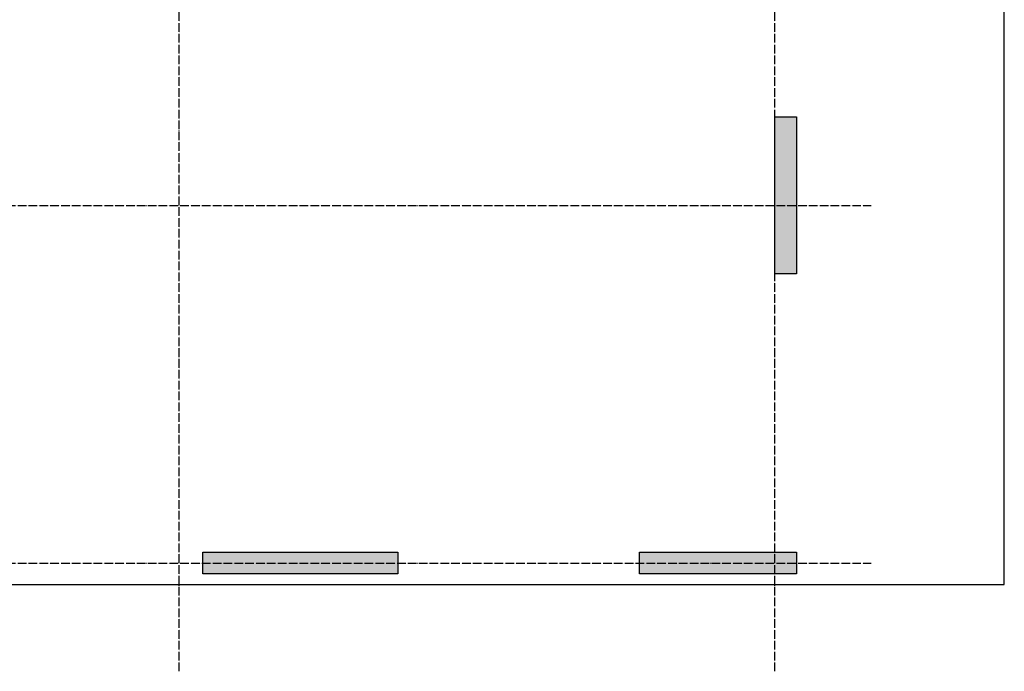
# Model space of a CAD drawing. Header units: millimetres. Extents: x -17997 to 37135, y 45383 to 72408.
# Tile 20 of 67: x 6927 to 16020, y 45740 to 51756. Entities that reach past the tile are written whole.
import ezdxf

# ---------------------------------------------------------------- set-up
doc = ezdxf.new("R2010")
doc.units = ezdxf.units.MM
doc.linetypes.add('______11', pattern=[100, 80, -10, 0, -10])
doc.linetypes.add('______5', pattern=[220, 160, -20, 20, -20])
doc.layers.add('Standard', color=7, linetype='Continuous', lineweight=25)
doc.layers.add('Осевая линия_ общее', color=7, linetype='______5', lineweight=13, true_color=0xa0a0a0)

# ---------------------------------------------------------------- blocks, each defined once
blk = doc.blocks.new('СЛОЖНЫЙ_ОБЪЕКТ_1')
at = {"layer": 'Осевая линия_ общее', "color": 253, "linetype": '______11', "lineweight": -3, "true_color": 0xa0a0a0, "transparency": 33554687}
for p, q in [((8400, 45740), (8400, 69780)), ((13900, 45740), (13900, 69780)), ((-2000, 50040), (14790, 50040)), ((-2000, 46740), (14790, 46740))]:
    blk.add_line(p, q, dxfattribs=at)

msp = doc.modelspace()

# ---------------------------------------------------------------- hatches: boundary and pattern name
at = {"linetype": 'Continuous', "lineweight": 13, "transparency": 33554687}
for points in [[(14100, 50860), (13900, 50860), (13900, 49410), (14100, 49410)], [(12650, 46840), (12650, 46640), (14100, 46640), (14100, 46840)]]:
    msp.add_hatch(color=7, dxfattribs=at).paths.add_polyline_path(points)
at = {"layer": 'Standard', "linetype": 'Continuous', "lineweight": 13, "transparency": 33554687}
msp.add_hatch(color=7, dxfattribs=at).paths.add_polyline_path([(8620, 46840), (8620, 46640), (10420, 46640), (10420, 46840)])

# ---------------------------------------------------------------- linework, layer by layer
at = {"color": 7, "linetype": 'Continuous', "lineweight": 25, "transparency": 33554687}
for p, q in [((13900, 49410), (13900, 50860)), ((13900, 50860), (14100, 50860)), ((14100, 50860), (14100, 49410)), ((14100, 49410), (13900, 49410)), ((12650, 46640), (12650, 46840)), ((12650, 46840), (14100, 46840)), ((14100, 46840), (14100, 46640)), ((14100, 46640), (12650, 46640))]:
    msp.add_line(p, q, dxfattribs=at)
at = {"layer": 'Standard', "color": 7, "linetype": 'Continuous', "lineweight": 25, "transparency": 33554687}
for p, q in [((8620, 46640), (8620, 46840)), ((8620, 46840), (10420, 46840)), ((10420, 46840), (10420, 46640)), ((10420, 46640), (8620, 46640))]:
    msp.add_line(p, q, dxfattribs=at)
msp.add_lwpolyline([(-350, 46540), (16020, 46540), (16020, 67980), (-350, 67980), (-350, 46540)], dxfattribs=at)

# ---------------------------------------------------------------- block references
at = {"layer": 'Осевая линия_ общее', "color": 253, "linetype": '______11', "lineweight": -3, "true_color": 0xa0a0a0, "transparency": 33554687}
msp.add_blockref('СЛОЖНЫЙ_ОБЪЕКТ_1', (0, 0), dxfattribs=at)

doc.saveas('drawing.dxf')
